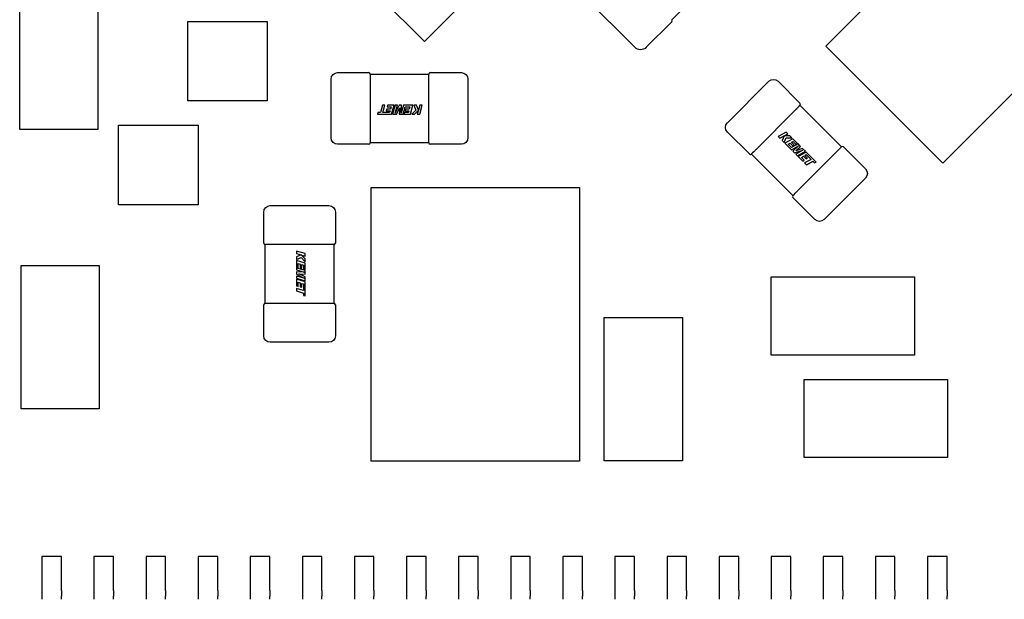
# Model space of a CAD drawing. Header units: millimetres. Extents: x 4 to 585, y 130 to 416.
# Tile 56 of 100: x 333.14 to 340.7, y 262.18 to 266.63. Entities that reach past the tile are written whole.
import ezdxf

# ---------------------------------------------------------------- set-up
doc = ezdxf.new("R2010")
doc.units = ezdxf.units.MM
doc.header["$LTSCALE"] = 0.75
doc.layers.add('Visible', color=7, linetype='Continuous', lineweight=25)

msp = doc.modelspace()

# ---------------------------------------------------------------- linework, layer by layer
at = {"layer": 'Visible', "extrusion": (5.934e-13, 0, -1)}
for p, q in [((336.2507, 266.4627, 2.5055), (338.406, 268.618, 2.5055)), ((341.4883, 268.5836, 2.5055), (339.333, 266.4284, 2.5055)), ((340.231, 265.5304, 2.5055), (342.3863, 267.6856, 2.5055)), ((335.3527, 267.3607, 2.5055), (336.2507, 266.4627, 2.5055)), ((338.892, 267.3721, 2.351), (338.1495, 266.6296, 2.351)), ((337.8656, 266.4186, 2.363), (337.2823, 267.0019, 2.363)), ((333.1429, 265.7884, 2.1055), (333.1429, 266.8884, 2.1055)), ((333.7429, 266.8884, 2.1055), (333.7429, 265.7884, 2.1055)), ((334.4335, 266.6178, 1.5424), (335.0431, 266.6178, 1.5424)), ((334.4335, 266.0082, 1.5424), (334.4335, 266.6178, 1.5424)), ((335.0431, 266.6178, 1.5424), (335.0431, 266.0082, 1.5424)), ((338.1488, 266.6134, 2.363), (337.954, 266.4186, 2.363)), ((339.333, 266.4284, 2.5055), (340.231, 265.5304, 2.5055)), ((335.5841, 266.2247, 2.0555), (335.8221, 266.2247, 2.0555)), ((335.834, 266.2137, 2.0435), (336.2841, 266.2137, 2.0435)), ((336.2961, 266.2247, 2.0555), (336.5341, 266.2247, 2.0555)), ((335.5341, 265.7247, 2.0555), (335.5341, 266.1747, 2.0555)), ((335.834, 266.1637, 2.0945), (335.834, 265.7357, 2.0945)), ((335.8341, 266.1747, 2.0935), (335.8341, 266.1737, 2.0935)), ((336.2841, 266.1737, 2.0935), (336.2841, 266.1747, 2.0935)), ((336.2841, 265.7357, 2.0945), (336.2841, 266.1637, 2.0945)), ((336.5841, 266.1747, 2.0555), (336.5841, 265.7247, 2.0555)), ((338.5767, 265.8393, 2.0555), (338.8949, 266.1575, 2.0555)), ((338.9657, 266.1575, 2.0555), (339.1339, 265.9892, 2.0555)), ((335.0431, 266.0082, 1.5424), (334.4335, 266.0082, 1.5424)), ((335.9279, 265.9737, 2.0958), (335.9123, 265.9194, 2.0958)), ((335.9471, 265.9737, 2.0958), (335.9279, 265.9737, 2.0958)), ((335.9315, 265.9194, 2.0958), (335.9471, 265.9737, 2.0958)), ((335.9667, 265.9737, 2.0958), (335.9631, 265.9609, 2.0958)), ((335.9631, 265.9609, 2.0958), (335.9948, 265.9609, 2.0958)), ((336.0176, 265.9737, 2.0958), (335.9667, 265.9737, 2.0958)), ((335.9948, 265.9609, 2.0958), (335.99, 265.9442, 2.0958)), ((335.9982, 265.9064, 2.0958), (336.0176, 265.9737, 2.0958)), ((336.0257, 265.9737, 2.0958), (336.0063, 265.9064, 2.0958)), ((336.0255, 265.9135, 2.0958), (336.0428, 265.9737, 2.0958)), ((336.0573, 265.9737, 2.0958), (336.0255, 265.9135, 2.0958)), ((336.0428, 265.9737, 2.0958), (336.0257, 265.9737, 2.0958)), ((336.0359, 265.9064, 2.0958), (336.0604, 265.9545, 2.0958)), ((336.0604, 265.9545, 2.0958), (336.0572, 265.9064, 2.0958)), ((336.0753, 265.9737, 2.0958), (336.0573, 265.9737, 2.0958)), ((336.0719, 265.9138, 2.0958), (336.0753, 265.9737, 2.0958)), ((336.0892, 265.9737, 2.0958), (336.0719, 265.9138, 2.0958)), ((336.0859, 265.9064, 2.0958), (336.1016, 265.9609, 2.0958)), ((336.1617, 265.9737, 2.0958), (336.0892, 265.9737, 2.0958)), ((336.1016, 265.9609, 2.0958), (336.1389, 265.9609, 2.0958)), ((336.1389, 265.9609, 2.0958), (336.1341, 265.9442, 2.0958)), ((336.1424, 265.9064, 2.0958), (336.1617, 265.9737, 2.0958)), ((336.1692, 265.9737, 2.0958), (336.1844, 265.9372, 2.0958)), ((336.1897, 265.9737, 2.0958), (336.1692, 265.9737, 2.0958)), ((336.2044, 265.9372, 2.0958), (336.1897, 265.9737, 2.0958)), ((336.2149, 265.9737, 2.0958), (336.2044, 265.9372, 2.0958)), ((336.2147, 265.9064, 2.0958), (336.2341, 265.9737, 2.0958)), ((336.2341, 265.9737, 2.0958), (336.2149, 265.9737, 2.0958)), ((339.1346, 265.973, 2.0435), (339.4529, 265.6547, 2.0435)), ((335.8939, 265.9194, 2.0958), (335.8901, 265.9064, 2.0958)), ((335.8901, 265.9064, 2.0958), (335.9982, 265.9064, 2.0958)), ((335.9123, 265.9194, 2.0958), (335.8939, 265.9194, 2.0958)), ((335.9519, 265.9193, 2.0958), (335.9315, 265.9194, 2.0958)), ((335.9828, 265.9192, 2.0958), (335.9519, 265.9193, 2.0958)), ((335.9611, 265.9442, 2.0958), (335.9575, 265.9317, 2.0958)), ((335.9575, 265.9317, 2.0958), (335.9865, 265.9317, 2.0958)), ((335.99, 265.9442, 2.0958), (335.9611, 265.9442, 2.0958)), ((335.9865, 265.9317, 2.0958), (335.9828, 265.9192, 2.0958)), ((336.0063, 265.9064, 2.0958), (336.0359, 265.9064, 2.0958)), ((336.0572, 265.9064, 2.0958), (336.0859, 265.9064, 2.0958)), ((336.0962, 265.9192, 2.0958), (336.0926, 265.9064, 2.0958)), ((336.0926, 265.9064, 2.0958), (336.1424, 265.9064, 2.0958)), ((336.1269, 265.9192, 2.0958), (336.0962, 265.9192, 2.0958)), ((336.1052, 265.9442, 2.0958), (336.1017, 265.9317, 2.0958)), ((336.1017, 265.9317, 2.0958), (336.1306, 265.9317, 2.0958)), ((336.1341, 265.9442, 2.0958), (336.1052, 265.9442, 2.0958)), ((336.1306, 265.9317, 2.0958), (336.1269, 265.9192, 2.0958)), ((336.1844, 265.9372, 2.0958), (336.153, 265.9064, 2.0958)), ((336.153, 265.9064, 2.0958), (336.1751, 265.9064, 2.0958)), ((336.1751, 265.9064, 2.0958), (336.2038, 265.9351, 2.0958)), ((336.2038, 265.9351, 2.0958), (336.1955, 265.9064, 2.0958)), ((336.1955, 265.9064, 2.0958), (336.2147, 265.9064, 2.0958)), ((339.0993, 265.9376, 2.0945), (338.7966, 265.635, 2.0945)), ((339.1071, 265.9454, 2.0935), (339.1063, 265.9446, 2.0935)), ((333.9026, 265.8202, 1.5424), (334.5122, 265.8202, 1.5424)), ((333.9026, 265.2106, 1.5424), (333.9026, 265.8202, 1.5424)), ((334.5122, 265.8202, 1.5424), (334.5122, 265.2106, 1.5424)), ((333.7429, 265.7884, 2.1055), (333.1429, 265.7884, 2.1055)), ((338.745, 265.6003, 2.0555), (338.5767, 265.7686, 2.0555)), ((339.0277, 265.7679, 2.0958), (338.9664, 265.7339, 2.0958)), ((338.9664, 265.7339, 2.0958), (338.9799, 265.7204, 2.0958)), ((338.9799, 265.7204, 2.0958), (339.0132, 265.7388, 2.0958)), ((339.0132, 265.7388, 2.0958), (338.9977, 265.7026, 2.0958)), ((339.0151, 265.7398, 2.0958), (339.0412, 265.7543, 2.0958)), ((339.0557, 265.7399, 2.0958), (339.0151, 265.7398, 2.0958)), ((339.0412, 265.7543, 2.0958), (339.0277, 265.7679, 2.0958)), ((339.0713, 265.7242, 2.0958), (339.0557, 265.7399, 2.0958)), ((335.8221, 265.6747, 2.0555), (335.5841, 265.6747, 2.0555)), ((336.2841, 265.6857, 2.0435), (335.834, 265.6857, 2.0435)), ((335.8341, 265.7258, 2.0935), (335.8341, 265.7247, 2.0935)), ((336.2841, 265.7247, 2.0935), (336.2841, 265.7258, 2.0935)), ((336.5341, 265.6747, 2.0555), (336.2961, 265.6747, 2.0555)), ((338.9977, 265.7026, 2.0958), (339.0122, 265.6881, 2.0958)), ((339.0122, 265.6881, 2.0958), (339.0273, 265.7247, 2.0958)), ((339.0788, 265.7167, 2.0958), (339.0175, 265.6828, 2.0958)), ((339.0175, 265.6828, 2.0958), (339.0688, 265.6315, 2.0958)), ((339.0273, 265.7247, 2.0958), (339.0713, 265.7242, 2.0958)), ((339.0427, 265.6757, 2.0958), (339.0579, 265.6842, 2.0958)), ((339.0691, 265.6493, 2.0958), (339.0427, 265.6757, 2.0958)), ((339.0579, 265.6842, 2.0958), (339.0784, 265.6637, 2.0958)), ((339.0688, 265.6315, 2.0958), (339.1234, 265.6617, 2.0958)), ((339.1188, 265.6768, 2.0958), (339.0691, 265.6493, 2.0958)), ((339.0693, 265.6905, 2.0958), (339.0807, 265.6967, 2.0958)), ((339.0897, 265.67, 2.0958), (339.0693, 265.6905, 2.0958)), ((339.0784, 265.6637, 2.0958), (339.0897, 265.67, 2.0958)), ((339.1234, 265.6617, 2.0958), (339.0786, 265.6217, 2.0958)), ((339.114, 265.6815, 2.0958), (339.0788, 265.7167, 2.0958)), ((339.0807, 265.6967, 2.0958), (339.1024, 265.675, 2.0958)), ((339.1024, 265.675, 2.0958), (339.114, 265.6815, 2.0958)), ((339.1028, 265.6247, 2.0958), (339.1391, 265.6565, 2.0958)), ((339.1391, 265.6565, 2.0958), (339.1188, 265.6768, 2.0958)), ((339.4691, 265.654, 2.0555), (339.6374, 265.4857, 2.0555)), ((339.0795, 265.2814, 2.0435), (338.7613, 265.5996, 2.0435)), ((338.7896, 265.6279, 2.0935), (338.7889, 265.6272, 2.0935)), ((339.0786, 265.6217, 2.0958), (339.0913, 265.609, 2.0958)), ((339.0913, 265.609, 2.0958), (339.1564, 265.6291, 2.0958)), ((339.1564, 265.6291, 2.0958), (339.1016, 265.5987, 2.0958)), ((339.1016, 265.5987, 2.0958), (339.1137, 265.5866, 2.0958)), ((339.1541, 265.6414, 2.0958), (339.1028, 265.6247, 2.0958)), ((339.1137, 265.5866, 2.0958), (339.175, 265.6205, 2.0958)), ((339.1149, 265.3167, 2.0945), (339.4175, 265.6194, 2.0945)), ((339.1807, 265.6148, 2.0958), (339.1194, 265.5809, 2.0958)), ((339.1194, 265.5809, 2.0958), (339.1554, 265.5449, 2.0958)), ((339.1446, 265.5738, 2.0958), (339.1598, 265.5823, 2.0958)), ((339.175, 265.6205, 2.0958), (339.1541, 265.6414, 2.0958)), ((339.1598, 265.5823, 2.0958), (339.1803, 265.5618, 2.0958)), ((339.1712, 265.5886, 2.0958), (339.1826, 265.5948, 2.0958)), ((339.1916, 265.5681, 2.0958), (339.1712, 265.5886, 2.0958)), ((339.2572, 265.5384, 2.0958), (339.1807, 265.6148, 2.0958)), ((339.1826, 265.5948, 2.0958), (339.2044, 265.5729, 2.0958)), ((339.4245, 265.6264, 2.0935), (339.4253, 265.6272, 2.0935)), ((339.167, 265.5514, 2.0958), (339.1446, 265.5738, 2.0958)), ((339.1554, 265.5449, 2.0958), (339.167, 265.5514, 2.0958)), ((339.2188, 265.5584, 2.0958), (339.1693, 265.531, 2.0958)), ((339.1693, 265.531, 2.0958), (339.1829, 265.5174, 2.0958)), ((339.1803, 265.5618, 2.0958), (339.1916, 265.5681, 2.0958)), ((339.1829, 265.5174, 2.0958), (339.2323, 265.5448, 2.0958)), ((339.2044, 265.5729, 2.0958), (339.2188, 265.5584, 2.0958)), ((339.2323, 265.5448, 2.0958), (339.2454, 265.5318, 2.0958)), ((339.2454, 265.5318, 2.0958), (339.2572, 265.5384, 2.0958)), ((339.6374, 265.415, 2.0555), (339.3192, 265.0968, 2.0555)), ((335.8407, 265.3437, 2.1055), (337.4407, 265.3437, 2.1055)), ((335.8407, 263.2437, 2.1055), (335.8407, 265.3437, 2.1055)), ((337.4407, 265.3437, 2.1055), (337.4407, 263.2437, 2.1055)), ((339.1071, 265.309, 2.0935), (339.1078, 265.3097, 2.0935)), ((334.5122, 265.2106, 1.5424), (333.9026, 265.2106, 1.5424)), ((335.067, 265.2047, 2.0555), (335.517, 265.2047, 2.0555)), ((339.2485, 265.0968, 2.0555), (339.0802, 265.2651, 2.0555)), ((335.017, 264.9167, 2.0555), (335.017, 265.1547, 2.0555)), ((335.567, 265.1547, 2.0555), (335.567, 264.9167, 2.0555)), ((335.028, 264.4547, 2.0435), (335.028, 264.9048, 2.0435)), ((335.068, 264.9047, 2.0935), (335.067, 264.9047, 2.0935)), ((335.506, 264.9048, 2.0945), (335.078, 264.9048, 2.0945)), ((335.517, 264.9047, 2.0935), (335.5159, 264.9047, 2.0935)), ((335.556, 264.9048, 2.0435), (335.556, 264.4547, 2.0435)), ((335.3354, 264.8354, 2.0958), (335.268, 264.8547, 2.0958)), ((335.268, 264.8547, 2.0958), (335.268, 264.8356, 2.0958)), ((335.268, 264.8356, 2.0958), (335.3046, 264.8251, 2.0958)), ((335.3046, 264.8251, 2.0958), (335.268, 264.8104, 2.0958)), ((335.3066, 264.8244, 2.0958), (335.3354, 264.8162, 2.0958)), ((335.3354, 264.7958, 2.0958), (335.3066, 264.8244, 2.0958)), ((335.3354, 264.8162, 2.0958), (335.3354, 264.8354, 2.0958)), ((333.153, 264.7446, 2.1055), (333.753, 264.7446, 2.1055)), ((333.153, 263.6446, 2.1055), (333.153, 264.7446, 2.1055)), ((333.753, 264.7446, 2.1055), (333.753, 263.6446, 2.1055)), ((335.268, 264.8104, 2.0958), (335.268, 264.7899, 2.0958)), ((335.268, 264.7899, 2.0958), (335.3046, 264.8051, 2.0958)), ((335.268, 264.7824, 2.0958), (335.268, 264.7098, 2.0958)), ((335.3354, 264.763, 2.0958), (335.268, 264.7824, 2.0958)), ((335.2808, 264.7596, 2.0958), (335.2975, 264.7548, 2.0958)), ((335.2808, 264.7222, 2.0958), (335.2808, 264.7596, 2.0958)), ((335.2975, 264.7548, 2.0958), (335.2975, 264.7259, 2.0958)), ((335.3046, 264.8051, 2.0958), (335.3354, 264.7736, 2.0958)), ((335.31, 264.7512, 2.0958), (335.3225, 264.7476, 2.0958)), ((335.31, 264.7223, 2.0958), (335.31, 264.7512, 2.0958)), ((335.3225, 264.7476, 2.0958), (335.3225, 264.7169, 2.0958)), ((335.3354, 264.7736, 2.0958), (335.3354, 264.7958, 2.0958)), ((335.3354, 264.7133, 2.0958), (335.3354, 264.763, 2.0958)), ((335.268, 264.7098, 2.0958), (335.328, 264.6926, 2.0958)), ((335.268, 264.696, 2.0958), (335.268, 264.678, 2.0958)), ((335.328, 264.6926, 2.0958), (335.268, 264.696, 2.0958)), ((335.268, 264.678, 2.0958), (335.3282, 264.6462, 2.0958)), ((335.3354, 264.7065, 2.0958), (335.2808, 264.7222, 2.0958)), ((335.2872, 264.6811, 2.0958), (335.3354, 264.6779, 2.0958)), ((335.3354, 264.6566, 2.0958), (335.2872, 264.6811, 2.0958)), ((335.2975, 264.7259, 2.0958), (335.31, 264.7223, 2.0958)), ((335.3225, 264.7169, 2.0958), (335.3354, 264.7133, 2.0958)), ((335.3354, 264.6779, 2.0958), (335.3354, 264.7065, 2.0958)), ((335.268, 264.6635, 2.0958), (335.268, 264.6464, 2.0958)), ((335.3282, 264.6462, 2.0958), (335.268, 264.6635, 2.0958)), ((335.268, 264.6464, 2.0958), (335.3354, 264.627, 2.0958)), ((335.268, 264.6383, 2.0958), (335.268, 264.5874, 2.0958)), ((335.3354, 264.6189, 2.0958), (335.268, 264.6383, 2.0958)), ((335.2808, 264.6155, 2.0958), (335.2975, 264.6107, 2.0958)), ((335.2808, 264.5838, 2.0958), (335.2808, 264.6155, 2.0958)), ((335.2975, 264.6107, 2.0958), (335.2975, 264.5818, 2.0958)), ((335.31, 264.6071, 2.0958), (335.3225, 264.6035, 2.0958)), ((335.31, 264.5782, 2.0958), (335.31, 264.6071, 2.0958)), ((335.3225, 264.6035, 2.0958), (335.3224, 264.5726, 2.0958)), ((335.3354, 264.627, 2.0958), (335.3354, 264.6566, 2.0958)), ((335.3354, 264.5108, 2.0958), (335.3354, 264.6189, 2.0958)), ((338.9127, 264.6572, 2.1055), (340.0127, 264.6572, 2.1055)), ((338.9127, 264.0572, 2.1055), (338.9127, 264.6572, 2.1055)), ((340.0127, 264.6572, 2.1055), (340.0127, 264.0572, 2.1055)), ((335.268, 264.5874, 2.0958), (335.2808, 264.5838, 2.0958)), ((335.268, 264.5678, 2.0958), (335.268, 264.5486, 2.0958)), ((335.3223, 264.5521, 2.0958), (335.268, 264.5678, 2.0958)), ((335.268, 264.5486, 2.0958), (335.3223, 264.533, 2.0958)), ((335.2975, 264.5818, 2.0958), (335.31, 264.5782, 2.0958)), ((335.3224, 264.5726, 2.0958), (335.3223, 264.5521, 2.0958)), ((335.3223, 264.533, 2.0958), (335.3223, 264.5145, 2.0958)), ((335.017, 264.2047, 2.0555), (335.017, 264.4427, 2.0555)), ((335.067, 264.4547, 2.0935), (335.068, 264.4547, 2.0935)), ((335.078, 264.4547, 2.0945), (335.506, 264.4547, 2.0945)), ((335.3223, 264.5145, 2.0958), (335.3354, 264.5108, 2.0958)), ((335.5159, 264.4547, 2.0935), (335.517, 264.4547, 2.0935)), ((335.567, 264.4427, 2.0555), (335.567, 264.2047, 2.0555)), ((337.6311, 264.3458, 2.1055), (338.2311, 264.3458, 2.1055)), ((337.6311, 263.2458, 2.1055), (337.6311, 264.3458, 2.1055)), ((338.2311, 264.3458, 2.1055), (338.2311, 263.2458, 2.1055)), ((335.517, 264.1547, 2.0555), (335.067, 264.1547, 2.0555)), ((340.0127, 264.0572, 2.1055), (338.9127, 264.0572, 2.1055)), ((339.1667, 263.8698, 2.1055), (340.2667, 263.8698, 2.1055)), ((339.1667, 263.2698, 2.1055), (339.1667, 263.8698, 2.1055)), ((340.2667, 263.8698, 2.1055), (340.2667, 263.2698, 2.1055)), ((333.753, 263.6446, 2.1055), (333.153, 263.6446, 2.1055)), ((337.4407, 263.2437, 2.1055), (335.8407, 263.2437, 2.1055)), ((338.2311, 263.2458, 2.1055), (337.6311, 263.2458, 2.1055)), ((340.2667, 263.2698, 2.1055), (339.1667, 263.2698, 2.1055)), ((333.4631, 262.5106, 1.6293), (333.3131, 262.5106, 1.6293)), ((333.3131, 262.5106, 1.6293), (333.3131, 262.2506, 1.6293)), ((333.4631, 262.2506, 1.6293), (333.4631, 262.5106, 1.6293)), ((333.8631, 262.5106, 1.6293), (333.7131, 262.5106, 1.6293)), ((333.7131, 262.5106, 1.6293), (333.7131, 262.2506, 1.6293)), ((333.8631, 262.2506, 1.6293), (333.8631, 262.5106, 1.6293)), ((334.2631, 262.5106, 1.6293), (334.1131, 262.5106, 1.6293)), ((334.1131, 262.5106, 1.6293), (334.1131, 262.2506, 1.6293)), ((334.2631, 262.2506, 1.6293), (334.2631, 262.5106, 1.6293)), ((334.6631, 262.5106, 1.6293), (334.5131, 262.5106, 1.6293)), ((334.5131, 262.5106, 1.6293), (334.5131, 262.2506, 1.6293)), ((334.6631, 262.2506, 1.6293), (334.6631, 262.5106, 1.6293)), ((335.0631, 262.5106, 1.6293), (334.9131, 262.5106, 1.6293)), ((334.9131, 262.5106, 1.6293), (334.9131, 262.2506, 1.6293)), ((335.0631, 262.2506, 1.6293), (335.0631, 262.5106, 1.6293)), ((335.4631, 262.5106, 1.6293), (335.3131, 262.5106, 1.6293)), ((335.3131, 262.5106, 1.6293), (335.3131, 262.2506, 1.6293)), ((335.4631, 262.2506, 1.6293), (335.4631, 262.5106, 1.6293)), ((335.8631, 262.5106, 1.6293), (335.7131, 262.5106, 1.6293)), ((335.7131, 262.5106, 1.6293), (335.7131, 262.2506, 1.6293)), ((335.8631, 262.2506, 1.6293), (335.8631, 262.5106, 1.6293)), ((336.2631, 262.5106, 1.6293), (336.1131, 262.5106, 1.6293)), ((336.1131, 262.5106, 1.6293), (336.1131, 262.2506, 1.6293)), ((336.2631, 262.2506, 1.6293), (336.2631, 262.5106, 1.6293)), ((336.6631, 262.5106, 1.6293), (336.5131, 262.5106, 1.6293)), ((336.5131, 262.5106, 1.6293), (336.5131, 262.2506, 1.6293)), ((336.6631, 262.2506, 1.6293), (336.6631, 262.5106, 1.6293)), ((337.0631, 262.5106, 1.6293), (336.9131, 262.5106, 1.6293)), ((336.9131, 262.5106, 1.6293), (336.9131, 262.2506, 1.6293)), ((337.0631, 262.2506, 1.6293), (337.0631, 262.5106, 1.6293)), ((337.4631, 262.5106, 1.6293), (337.3131, 262.5106, 1.6293)), ((337.3131, 262.5106, 1.6293), (337.3131, 262.2506, 1.6293)), ((337.4631, 262.2506, 1.6293), (337.4631, 262.5106, 1.6293)), ((337.7131, 262.5106, 1.6293), (337.7131, 262.2506, 1.6293)), ((337.8631, 262.5106, 1.6293), (337.7131, 262.5106, 1.6293)), ((337.8631, 262.2506, 1.6293), (337.8631, 262.5106, 1.6293)), ((338.2631, 262.5106, 1.6293), (338.1131, 262.5106, 1.6293)), ((338.1131, 262.5106, 1.6293), (338.1131, 262.2506, 1.6293)), ((338.2631, 262.2506, 1.6293), (338.2631, 262.5106, 1.6293)), ((338.6631, 262.5106, 1.6293), (338.5131, 262.5106, 1.6293)), ((338.5131, 262.5106, 1.6293), (338.5131, 262.2506, 1.6293)), ((338.6631, 262.2506, 1.6293), (338.6631, 262.5106, 1.6293)), ((339.0631, 262.5106, 1.6293), (338.9131, 262.5106, 1.6293)), ((338.9131, 262.5106, 1.6293), (338.9131, 262.2506, 1.6293)), ((339.0631, 262.2506, 1.6293), (339.0631, 262.5106, 1.6293)), ((339.3131, 262.5106, 1.6293), (339.3131, 262.2506, 1.6293)), ((339.4631, 262.5106, 1.6293), (339.3131, 262.5106, 1.6293)), ((339.4631, 262.2506, 1.6293), (339.4631, 262.5106, 1.6293)), ((339.8631, 262.5106, 1.6293), (339.7131, 262.5106, 1.6293)), ((339.7131, 262.5106, 1.6293), (339.7131, 262.2506, 1.6293)), ((339.8631, 262.2506, 1.6293), (339.8631, 262.5106, 1.6293)), ((340.2631, 262.5106, 1.6293), (340.1131, 262.5106, 1.6293)), ((340.1131, 262.5106, 1.6293), (340.1131, 262.2506, 1.6293)), ((340.2631, 262.2506, 1.6293), (340.2631, 262.5106, 1.6293)), ((333.3131, 262.2064, 1.6558), (333.3131, 262.1829, 1.6999)), ((333.4631, 262.1829, 1.6999), (333.4631, 262.2064, 1.6558)), ((333.7131, 262.2064, 1.6558), (333.7131, 262.1829, 1.6999)), ((333.8631, 262.1829, 1.6999), (333.8631, 262.2064, 1.6558)), ((334.1131, 262.2064, 1.6558), (334.1131, 262.1829, 1.6999)), ((334.2631, 262.1829, 1.6999), (334.2631, 262.2064, 1.6558)), ((334.5131, 262.2064, 1.6558), (334.5131, 262.1829, 1.6999)), ((334.6631, 262.1829, 1.6999), (334.6631, 262.2064, 1.6558)), ((334.9131, 262.2064, 1.6558), (334.9131, 262.1829, 1.6999)), ((335.0631, 262.1829, 1.6999), (335.0631, 262.2064, 1.6558)), ((335.3131, 262.2064, 1.6558), (335.3131, 262.1829, 1.6999)), ((335.4631, 262.1829, 1.6999), (335.4631, 262.2064, 1.6558)), ((335.7131, 262.2064, 1.6558), (335.7131, 262.1829, 1.6999)), ((335.8631, 262.1829, 1.6999), (335.8631, 262.2064, 1.6558)), ((336.1131, 262.2064, 1.6558), (336.1131, 262.1829, 1.6999)), ((336.2631, 262.1829, 1.6999), (336.2631, 262.2064, 1.6558)), ((336.5131, 262.2064, 1.6558), (336.5131, 262.1829, 1.6999)), ((336.6631, 262.1829, 1.6999), (336.6631, 262.2064, 1.6558)), ((336.9131, 262.2064, 1.6558), (336.9131, 262.1829, 1.6999)), ((337.0631, 262.1829, 1.6999), (337.0631, 262.2064, 1.6558)), ((337.3131, 262.2064, 1.6558), (337.3131, 262.1829, 1.6999)), ((337.4631, 262.1829, 1.6999), (337.4631, 262.2064, 1.6558)), ((337.7131, 262.2064, 1.6558), (337.7131, 262.1829, 1.6999)), ((337.8631, 262.1829, 1.6999), (337.8631, 262.2064, 1.6558)), ((338.1131, 262.2064, 1.6558), (338.1131, 262.1829, 1.6999)), ((338.2631, 262.1829, 1.6999), (338.2631, 262.2064, 1.6558)), ((338.5131, 262.2064, 1.6558), (338.5131, 262.1829, 1.6999)), ((338.6631, 262.1829, 1.6999), (338.6631, 262.2064, 1.6558)), ((338.9131, 262.2064, 1.6558), (338.9131, 262.1829, 1.6999)), ((339.0631, 262.1829, 1.6999), (339.0631, 262.2064, 1.6558)), ((339.3131, 262.2064, 1.6558), (339.3131, 262.1829, 1.6999)), ((339.4631, 262.1829, 1.6999), (339.4631, 262.2064, 1.6558)), ((339.7131, 262.2064, 1.6558), (339.7131, 262.1829, 1.6999)), ((339.8631, 262.1829, 1.6999), (339.8631, 262.2064, 1.6558)), ((340.1131, 262.2064, 1.6558), (340.1131, 262.1829, 1.6999)), ((340.2631, 262.1829, 1.6999), (340.2631, 262.2064, 1.6558))]:
    msp.add_line(p, q, dxfattribs=at)
at = {"layer": 'Visible'}
for centre, start, end in [((338.1403, 266.6219, 2.363), 315, 44.92477), ((335.8221, 266.2127, 2.0555), 0, 90), ((336.2961, 266.2127, 2.0555), 90, 180), ((339.1255, 265.9807, 2.0555), 315, 45), ((335.8221, 265.6867, 2.0555), 270, 360), ((336.2961, 265.6867, 2.0555), 180, 270), ((339.4606, 265.6456, 2.0555), 45, 135), ((338.7535, 265.6088, 2.0555), 225, 315), ((339.0887, 265.2736, 2.0555), 135, 225), ((335.029, 264.9167, 2.0555), 180, 270), ((335.555, 264.9167, 2.0555), 270, 360), ((335.029, 264.4427, 2.0555), 90, 180), ((335.555, 264.4427, 2.0555), 0, 90)]:
    msp.add_arc(centre, 0.012, start, end, dxfattribs=at)
at = {"layer": 'Visible', "extrusion": (4.2019e-12, -3.6086e-12, -1)}
msp.add_arc((-337.9098, 266.4628, -2.363), 0.0625, 225, 315, dxfattribs=at)
at = {"layer": 'Visible', "extrusion": (5.934e-13, -5.1033e-12, -1)}
for centre, start, end in [((-335.5841, 266.1747, -2.0555), 0, 90), ((-336.5341, 266.1747, -2.0555), 90, 180), ((-335.5841, 265.7247, -2.0555), 270, 0), ((-336.5341, 265.7247, -2.0555), 180, 270)]:
    msp.add_arc(centre, 0.05, start, end, dxfattribs=at)
at = {"layer": 'Visible', "extrusion": (1, 0, 5.934e-13)}
for centre, start, end in [((266.1747, 2.0555, 335.8341), 360, 90), ((265.7247, 2.0555, 335.8341), 90, 180)]:
    msp.add_arc(centre, 0.038, start, end, dxfattribs=at)
at = {"layer": 'Visible', "extrusion": (-1, 0, -5.934e-13)}
for centre, radius, start, end in [((-266.1747, 2.0555, -336.2841), 0.038, 90, 180), ((-265.7247, 2.0555, -336.2841), 0.038, 0, 90), ((-262.2506, 1.6793, -333.3131), 0.05, 270, 331.92751), ((-262.2506, 1.6793, -333.4631), 0.05, 270, 331.92751), ((-262.2506, 1.6793, -333.7131), 0.05, 270, 331.92751), ((-262.2506, 1.6793, -333.8631), 0.05, 270, 331.92751), ((-262.2506, 1.6793, -334.1131), 0.05, 270, 331.92751), ((-262.2506, 1.6793, -334.2631), 0.05, 270, 331.92751), ((-262.2506, 1.6793, -334.5131), 0.05, 270, 331.92751), ((-262.2506, 1.6793, -334.6631), 0.05, 270, 331.92751), ((-262.2506, 1.6793, -334.9131), 0.05, 270, 331.92751), ((-262.2506, 1.6793, -335.0631), 0.05, 270, 331.92751), ((-262.2506, 1.6793, -335.3131), 0.05, 270, 331.92751), ((-262.2506, 1.6793, -335.4631), 0.05, 270, 331.92751), ((-262.2506, 1.6793, -335.7131), 0.05, 270, 331.92751), ((-262.2506, 1.6793, -335.8631), 0.05, 270, 331.92751), ((-262.2506, 1.6793, -336.1131), 0.05, 270, 331.92751), ((-262.2506, 1.6793, -336.2631), 0.05, 270, 331.92751), ((-262.2506, 1.6793, -336.5131), 0.05, 270, 331.92751), ((-262.2506, 1.6793, -336.6631), 0.05, 270, 331.92751), ((-262.2506, 1.6793, -336.9131), 0.05, 270, 331.92751), ((-262.2506, 1.6793, -337.0631), 0.05, 270, 331.92751), ((-262.2506, 1.6793, -337.3131), 0.05, 270, 331.92751), ((-262.2506, 1.6793, -337.4631), 0.05, 270, 331.92751), ((-262.2506, 1.6793, -337.7131), 0.05, 270, 331.92751), ((-262.2506, 1.6793, -337.8631), 0.05, 270, 331.92751), ((-262.2506, 1.6793, -338.1131), 0.05, 270, 331.92751), ((-262.2506, 1.6793, -338.2631), 0.05, 270, 331.92751), ((-262.2506, 1.6793, -338.5131), 0.05, 270, 331.92751), ((-262.2506, 1.6793, -338.6631), 0.05, 270, 331.92751), ((-262.2506, 1.6793, -338.9131), 0.05, 270, 331.92751), ((-262.2506, 1.6793, -339.0631), 0.05, 270, 331.92751), ((-262.2506, 1.6793, -339.3131), 0.05, 270, 331.92751), ((-262.2506, 1.6793, -339.4631), 0.05, 270, 331.92751), ((-262.2506, 1.6793, -339.7131), 0.05, 270, 331.92751), ((-262.2506, 1.6793, -339.8631), 0.05, 270, 331.92751), ((-262.2506, 1.6793, -340.1131), 0.05, 270, 331.92751), ((-262.2506, 1.6793, -340.2631), 0.05, 270, 331.92751)]:
    msp.add_arc(centre, radius, start, end, dxfattribs=at)
at = {"layer": 'Visible', "extrusion": (4.2019e-12, 3.6086e-12, -1)}
for centre, start, end in [((-338.9303, 266.1221, -2.0555), 45, 135), ((-338.6121, 265.8039, -2.0555), 315, 45), ((-339.602, 265.4504, -2.0555), 135, 225), ((-339.2838, 265.1322, -2.0555), 225, 315)]:
    msp.add_arc(centre, 0.05, start, end, dxfattribs=at)
at = {"layer": 'Visible', "extrusion": (0.707107, -0.707107, 4.196e-13)}
for centre, start, end in [((427.8367, 2.0555, 51.7331), 0, 90), ((427.3867, 2.0555, 51.7331), 90, 180)]:
    msp.add_arc(centre, 0.038, start, end, dxfattribs=at)
at = {"layer": 'Visible', "extrusion": (-0.707107, 0.707107, -4.196e-13)}
for centre, start, end in [((-427.8367, 2.0555, -52.1831), 90, 180), ((-427.3867, 2.0555, -52.1831), 360, 90)]:
    msp.add_arc(centre, 0.038, start, end, dxfattribs=at)
at = {"layer": 'Visible', "extrusion": (5.6966e-12, 0, -1)}
for centre, start, end in [((-335.067, 265.1547, -2.0555), 0, 90), ((-335.517, 265.1547, -2.0555), 90, 180), ((-335.067, 264.2047, -2.0555), 270, 360), ((-335.517, 264.2047, -2.0555), 180, 270)]:
    msp.add_arc(centre, 0.05, start, end, dxfattribs=at)
at = {"layer": 'Visible', "extrusion": (0, -1, 0)}
for centre, start, end in [((335.067, 2.0555, -264.9047), 90, 180), ((335.517, 2.0555, -264.9047), 0, 90)]:
    msp.add_arc(centre, 0.038, start, end, dxfattribs=at)
at = {"layer": 'Visible', "extrusion": (0, 1, 0)}
for centre, start, end in [((-335.067, 2.0555, 264.4547), 360, 90), ((-335.517, 2.0555, 264.4547), 90, 180)]:
    msp.add_arc(centre, 0.038, start, end, dxfattribs=at)
at = {"layer": 'Visible'}
for points in [[(335.8341, 266.1737, 2.0935), (335.8341, 266.1703, 2.0941), (335.834, 266.1669, 2.0945), (335.834, 266.1637, 2.0945)], [(336.2841, 266.1637, 2.0945), (336.2841, 266.1669, 2.0945), (336.284, 266.1703, 2.0941), (336.2841, 266.1737, 2.0935)], [(339.1063, 265.9446, 2.0935), (339.104, 265.9422, 2.0941), (339.1015, 265.9399, 2.0945), (339.0993, 265.9376, 2.0945)], [(335.834, 265.7357, 2.0945), (335.834, 265.7326, 2.0945), (335.8341, 265.7292, 2.0941), (335.8341, 265.7258, 2.0935)], [(336.2841, 265.7258, 2.0935), (336.284, 265.7292, 2.0941), (336.2841, 265.7326, 2.0945), (336.2841, 265.7357, 2.0945)], [(338.7966, 265.635, 2.0945), (338.7944, 265.6327, 2.0945), (338.792, 265.6303, 2.0941), (338.7896, 265.6279, 2.0935)], [(339.4175, 265.6194, 2.0945), (339.4198, 265.6216, 2.0945), (339.4221, 265.6241, 2.0941), (339.4245, 265.6264, 2.0935)], [(339.1078, 265.3097, 2.0935), (339.1102, 265.3121, 2.0941), (339.1126, 265.3145, 2.0945), (339.1149, 265.3167, 2.0945)], [(335.078, 264.9048, 2.0945), (335.0748, 264.9048, 2.0945), (335.0714, 264.9047, 2.0941), (335.068, 264.9047, 2.0935)], [(335.5159, 264.9047, 2.0935), (335.5126, 264.9047, 2.0941), (335.5092, 264.9048, 2.0945), (335.506, 264.9048, 2.0945)], [(335.068, 264.4547, 2.0935), (335.0714, 264.4548, 2.0941), (335.0748, 264.4547, 2.0945), (335.078, 264.4547, 2.0945)], [(335.506, 264.4547, 2.0945), (335.5092, 264.4547, 2.0945), (335.5126, 264.4548, 2.0941), (335.5159, 264.4547, 2.0935)]]:
    msp.add_open_spline(points, degree=3, dxfattribs=at)

doc.saveas('drawing.dxf')
